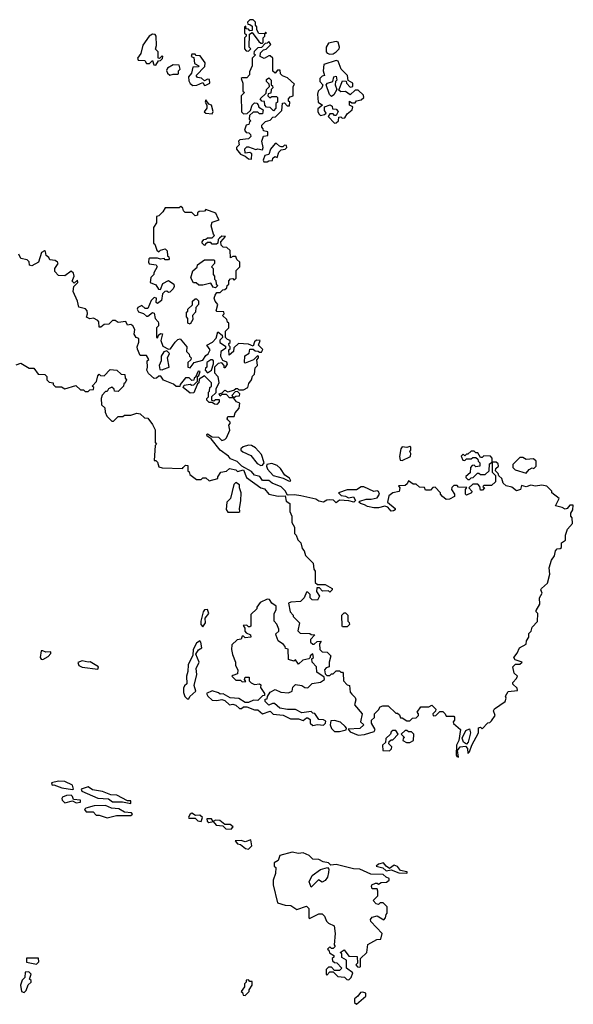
# Model space of a CAD drawing. Extents: x 2106670 to 2323771, y 35271 to 224896.
# Tile 60 of 256: x 2156688 to 2160216, y 111924 to 118200. Entities that reach past the tile are written whole.
import ezdxf

# ---------------------------------------------------------------- set-up
doc = ezdxf.new("R2010")
doc.units = 0

msp = doc.modelspace()

# ---------------------------------------------------------------- linework, layer by layer
at = {"layer": '0CON20XD'}
for points in [[(2158145, 118000), (2158160, 118015), (2158150, 118025), (2158151.7, 118108.3), (2158168.3, 118118.3), (2158211.7, 118061.7), (2158225, 118050), (2158235, 118050), (2158240, 118055), (2158240, 118085), (2158250, 118095), (2158250, 118110), (2158260, 118115), (2158255, 118120), (2158250, 118110), (2158211.7, 118111.7), (2158200, 118135), (2158200, 118155), (2158190, 118165), (2158190, 118185), (2158175, 118200), (2158155, 118200), (2158140, 118185), (2158141.7, 118171.7), (2158155, 118170), (2158168.3, 118158.3), (2158168.3, 118131.7), (2158155, 118130), (2158145, 118140), (2158131.7, 118141.7), (2158128.3, 118158.3), (2158120, 118155), (2158120, 118115), (2158130, 118105), (2158130, 118095), (2158120, 118085), (2158120, 118015), (2158131.7, 118001.7), (2158145, 118000)], [(2157555, 117910), (2157571.7, 117938.3), (2157585, 117940), (2157598.3, 117951.7), (2157600, 117965), (2157595, 117970), (2157578.3, 117951.7), (2157570, 117955), (2157570, 117995), (2157552.5, 118012.5), (2157560, 118035), (2157557.5, 118095), (2157550, 118105), (2157535, 118106.7), (2157512.5, 118095), (2157471.7, 118038.3), (2157460, 117985), (2157437.5, 117955), (2157443, 117943), (2157485, 117940), (2157495, 117920), (2157515, 117920), (2157535, 117940), (2157541.7, 117911.7), (2157555, 117910)], [(2158165, 117310), (2158167.5, 117345), (2158155, 117352.5), (2158125, 117350), (2158123, 117377), (2158135, 117390), (2158145, 117390), (2158193.6, 117373.6), (2158205, 117377.5), (2158235, 117370), (2158240, 117385), (2158230, 117425), (2158241.7, 117458.3), (2158268.3, 117461.7), (2158270, 117485), (2158241.7, 117491.7), (2158240, 117505), (2158230, 117515), (2158231.7, 117528.3), (2158255, 117550), (2158285, 117560), (2158301.7, 117578.3), (2158318.3, 117581.7), (2158358.3, 117621.7), (2158361.7, 117668.3), (2158375, 117670), (2158391.7, 117651.7), (2158408.3, 117651.7), (2158410, 117675), (2158401.7, 117681.7), (2158400, 117695), (2158411.7, 117708.3), (2158430, 117715), (2158430, 117775), (2158438.3, 117788.3), (2158395, 117830), (2158361.7, 117841.7), (2158350, 117855), (2158348.3, 117878.3), (2158331.7, 117878.3), (2158315, 117860), (2158301.7, 117871.7), (2158300, 117955), (2158285, 117970), (2158275, 117970), (2158245, 117952.5), (2158220, 117965), (2158221.7, 117988.3), (2158241.7, 118008.3), (2158258.3, 118011.7), (2158288.3, 118041.7), (2158275, 118060), (2158265, 118050), (2158251.7, 118048.3), (2158228.3, 118021.7), (2158205, 118020), (2158181.7, 117998.3), (2158180, 117985), (2158190, 117975), (2158170, 117955), (2158170, 117905), (2158153, 117867), (2158151.7, 117848.3), (2158135, 117830), (2158105, 117830), (2158100, 117825), (2158110, 117795), (2158110, 117745), (2158120, 117735), (2158100, 117715), (2158101.7, 117611.7), (2158115, 117600), (2158138.3, 117601.7), (2158158.3, 117621.7), (2158170, 117655), (2158185, 117670), (2158198.3, 117668.3), (2158208.3, 117658.3), (2158211.7, 117641.7), (2158240, 117625), (2158235, 117600), (2158215, 117600), (2158205, 117610), (2158175, 117610), (2158151.7, 117588.3), (2158150, 117565), (2158160, 117555), (2158151.7, 117548.3), (2158148.3, 117531.7), (2158131.7, 117528.3), (2158120, 117495), (2158131.7, 117481.7), (2158148.3, 117478.3), (2158158.3, 117468.3), (2158160, 117455), (2158145, 117440), (2158090, 117435), (2158082.5, 117425), (2158087, 117403), (2158070, 117385), (2158070, 117375), (2158095, 117342.5), (2158125, 117330), (2158145, 117312.5), (2158165, 117310)], [(2158665, 117980), (2158685, 117982.5), (2158705.6, 117994.4), (2158723.8, 118015), (2158726.7, 118025), (2158717, 118057), (2158705, 118060), (2158655, 118050), (2158640, 118025), (2158640, 117995), (2158646.7, 117986.7), (2158665, 117980)], [(2157865, 117780), (2157875, 117782.5), (2157900, 117795), (2157898.3, 117818.3), (2157885, 117820), (2157865, 117810), (2157846.7, 117826.7), (2157821.7, 117831.7), (2157812.5, 117845), (2157868.3, 117901.7), (2157870, 117925), (2157838.8, 117968.8), (2157812.5, 117972.5), (2157805, 117980), (2157785, 117980), (2157780, 117965), (2157798.3, 117958.3), (2157801.7, 117921.7), (2157830, 117905), (2157825, 117900), (2157791.7, 117898.3), (2157781.7, 117858.3), (2157762.5, 117835), (2157765, 117810), (2157773.6, 117793.6), (2157790.7, 117780.7), (2157817, 117783), (2157855, 117800), (2157865, 117780)], [(2158695, 117540), (2158705, 117542.5), (2158720, 117555), (2158721.7, 117578.3), (2158735, 117580), (2158742.5, 117572.5), (2158760, 117575), (2158775, 117600), (2158807.5, 117625), (2158810, 117645), (2158790, 117655), (2158790, 117680), (2158805, 117670), (2158825, 117670), (2158835, 117682.5), (2158865, 117690), (2158880, 117705), (2158878.3, 117718.3), (2158845, 117750), (2158825, 117750), (2158795, 117720), (2158765, 117742.5), (2158735, 117740), (2158721.7, 117751.7), (2158745, 117810), (2158768.3, 117808.3), (2158770, 117795), (2158795, 117770), (2158810, 117775), (2158810, 117795), (2158781.7, 117811.7), (2158777.5, 117845), (2158736.7, 117885), (2158716.7, 117935), (2158705, 117940), (2158626.4, 117913.6), (2158622.5, 117875), (2158630, 117845), (2158615, 117840), (2158600, 117825), (2158600, 117805), (2158620, 117785), (2158612.5, 117765), (2158590, 117745), (2158586.7, 117725), (2158590, 117675), (2158617.5, 117655), (2158588.3, 117631.7), (2158587.5, 117615), (2158595, 117600), (2158605, 117590), (2158630, 117595), (2158640, 117605), (2158630.7, 117620.7), (2158630, 117645), (2158667.5, 117657.5), (2158678.3, 117648.3), (2158681.7, 117631.7), (2158705, 117630), (2158717.5, 117615), (2158705, 117590), (2158695, 117590), (2158685, 117600), (2158665, 117600), (2158653, 117583), (2158695, 117540)], [(2157645, 117846.7), (2157665, 117853.3), (2157695, 117852.5), (2157700, 117855), (2157700, 117875), (2157710, 117885), (2157705, 117910), (2157665, 117913.3), (2157630, 117890), (2157623.6, 117876.4), (2157629.3, 117859.3), (2157645, 117846.7)], [(2158305, 117620), (2158285, 117640), (2158261.7, 117641.7), (2158250, 117655), (2158248.3, 117678.3), (2158231.7, 117681.7), (2158220, 117695), (2158258.3, 117731.7), (2158260, 117755), (2158280, 117775), (2158278.3, 117788.3), (2158260, 117805), (2158261.7, 117818.3), (2158275, 117830), (2158290, 117815), (2158290, 117785), (2158298.3, 117778.3), (2158300, 117765), (2158290, 117755), (2158288.3, 117731.7), (2158271.7, 117728.3), (2158270, 117715), (2158282.5, 117702.5), (2158295, 117710), (2158325, 117710), (2158330, 117705), (2158330, 117675), (2158320, 117665), (2158320, 117635), (2158305, 117620)], [(2158675, 117710), (2158663, 117723), (2158640, 117785), (2158650, 117795), (2158683, 117807), (2158690, 117835), (2158705, 117840), (2158710, 117815), (2158700, 117805), (2158697.5, 117785), (2158710, 117755), (2158689.3, 117720.7), (2158675, 117710)], [(2157915, 117600), (2157920, 117615), (2157910, 117655), (2157892.5, 117662.5), (2157875, 117690), (2157870, 117675), (2157880, 117655), (2157880, 117635), (2157863, 117613), (2157873.6, 117603.6), (2157915, 117600)], [(2158265, 117293.3), (2158275, 117300), (2158298.3, 117301.7), (2158301.7, 117318.3), (2158313, 117327), (2158328.3, 117321.7), (2158340, 117355), (2158355, 117370), (2158380, 117375), (2158390, 117385), (2158388.3, 117398.3), (2158375, 117400), (2158365, 117390), (2158355, 117390), (2158343, 117393), (2158325, 117410), (2158315, 117410), (2158286.7, 117375), (2158275, 117340), (2158250, 117335), (2158240, 117305), (2158243.3, 117295), (2158265, 117293.3)], [(2159485, 113500), (2159478.3, 113541.7), (2159495.7, 113564.3), (2159528.8, 113568.8), (2159541.2, 113555), (2159543.3, 113523.3), (2159555, 113532.5), (2159570, 113575), (2159612.5, 113655), (2159613, 113687), (2159625, 113690), (2159635, 113680), (2159671.7, 113718.3), (2159685, 113720), (2159695, 113730), (2159717.5, 113765), (2159707.5, 113795), (2159713, 113807), (2159782.5, 113855), (2159787.5, 113875), (2159783, 113887), (2159801.7, 113918.3), (2159860, 113925), (2159858.3, 113938.3), (2159830, 113965), (2159830, 113975), (2159855, 114000), (2159860, 114015), (2159840, 114035), (2159830, 114075), (2159848.3, 114091.7), (2159875, 114092.5), (2159890, 114105), (2159845, 114120), (2159837.5, 114135), (2159858.3, 114161.7), (2159873.6, 114196.4), (2159915, 114220), (2159918.3, 114241.7), (2159932.5, 114265), (2159933, 114287), (2159948.3, 114301.7), (2159953, 114327), (2159987, 114363), (2159990, 114415), (2159980, 114425), (2159980, 114435), (2160002.5, 114475), (2160000, 114515), (2160017.5, 114545), (2160010, 114565), (2160012.5, 114575), (2160051.7, 114608.3), (2160066.7, 114665), (2160062.5, 114705), (2160077.5, 114755), (2160097, 114783), (2160102.5, 114815), (2160113, 114827), (2160131.7, 114828.3), (2160140, 114835), (2160140, 114865), (2160167, 114883), (2160167.5, 114915), (2160178.3, 114951.7), (2160211.7, 114988.3), (2160210, 115025), (2160200, 115035), (2160200, 115055), (2160212.5, 115075), (2160216.2, 115106.2), (2160193.9, 115106.1), (2160176.4, 115083.6), (2160165, 115080), (2160145, 115091.2), (2160101.7, 115101.7), (2160127, 115147), (2160080, 115185), (2160080, 115195), (2160061.7, 115211.7), (2160047, 115227), (2160015, 115232.5), (2159975, 115227.5), (2159945, 115232.5), (2159915, 115222.5), (2159885, 115230), (2159880, 115205), (2159855, 115197.5), (2159825, 115220), (2159788.3, 115228.3), (2159770, 115245), (2159760, 115275), (2159741.7, 115291.7), (2159738.3, 115308.3), (2159720, 115325), (2159721.7, 115338.3), (2159740, 115355), (2159738.3, 115368.3), (2159725, 115380), (2159700, 115380), (2159700, 115405), (2159688.3, 115418.3), (2159645, 115420), (2159635, 115410), (2159625, 115410), (2159608.3, 115438.3), (2159595, 115440), (2159585, 115450), (2159565, 115450), (2159545, 115430), (2159535, 115430), (2159525, 115420), (2159515, 115430), (2159501.7, 115418.3), (2159511.7, 115391.7), (2159525, 115390), (2159535, 115400), (2159565, 115400), (2159575, 115410), (2159595, 115410), (2159608.3, 115398.3), (2159610, 115385), (2159620, 115375), (2159620, 115355), (2159595, 115350), (2159585, 115360), (2159571.7, 115358.3), (2159560, 115345), (2159558.3, 115311.7), (2159531.7, 115288.3), (2159531.7, 115281.7), (2159545, 115270), (2159555, 115270), (2159565, 115280), (2159578.3, 115281.7), (2159605, 115310), (2159615, 115310), (2159625, 115300), (2159655, 115300), (2159680, 115325), (2159681.7, 115368.3), (2159700, 115380), (2159700, 115315), (2159720, 115295), (2159720, 115255), (2159695, 115230), (2159645, 115230), (2159640, 115225), (2159650, 115215), (2159638.3, 115201.7), (2159625, 115200), (2159620, 115225), (2159608.3, 115238.3), (2159575, 115240), (2159550, 115215), (2159570, 115195), (2159567, 115183), (2159535, 115170), (2159530, 115175), (2159530, 115205), (2159538.3, 115218.3), (2159485, 115220), (2159475, 115230), (2159455, 115230), (2159441.7, 115218.3), (2159440, 115205), (2159460, 115175), (2159458.3, 115161.7), (2159427, 115143), (2159405, 115142.5), (2159381.7, 115161.7), (2159370, 115175), (2159370, 115185), (2159335, 115220), (2159321.7, 115218.3), (2159305, 115200), (2159275, 115200), (2159268.3, 115218.3), (2159235, 115220), (2159215, 115240), (2159195, 115240), (2159165, 115260), (2159158.3, 115241.7), (2159145, 115230), (2159101.7, 115228.3), (2159110, 115215), (2159106.4, 115193.6), (2159065, 115183.3), (2159041.2, 115165), (2159032.5, 115125), (2159080, 115085), (2159080, 115075), (2159070.7, 115069.3), (2159055, 115066.7), (2159033, 115093), (2159015, 115100), (2158975, 115087.5), (2158945, 115087.5), (2158905, 115096.7), (2158885, 115108), (2158860, 115115), (2158850, 115125), (2158855, 115130), (2158896.7, 115143.3), (2158927, 115143), (2158965, 115152.5), (2158980, 115175), (2158975, 115192.5), (2158967, 115197), (2158945, 115192.5), (2158881.7, 115221.7), (2158865, 115222.5), (2158835, 115203.3), (2158775, 115203.3), (2158720, 115185), (2158737.5, 115167.5), (2158765, 115163.3), (2158783, 115153), (2158815, 115158), (2158827.5, 115135), (2158816.4, 115123.6), (2158785, 115132.5), (2158725, 115136.7), (2158705, 115120), (2158687, 115137), (2158665, 115140), (2158645, 115136.7), (2158625, 115124.2), (2158595, 115131.2), (2158575, 115143.3), (2158480, 115165), (2158438.8, 115171.2), (2158398.3, 115168.3), (2158391.7, 115171.7), (2158382.5, 115195), (2158355, 115222.5), (2158296.2, 115246.2), (2158275, 115262.5), (2158235, 115263.3), (2158218.8, 115288.8), (2158185, 115297.5), (2158165, 115320), (2158103.6, 115353.6), (2158074, 115384), (2158030.7, 115400.7), (2158017.7, 115417.7), (2157965, 115456.7), (2157907.5, 115527.5), (2157882.5, 115545), (2157880, 115555), (2157885, 115560), (2157915, 115540), (2157955, 115538.8), (2157975, 115516.7), (2157995, 115523.8), (2158006, 115535), (2158026.1, 115583.9), (2158020, 115615), (2158030, 115625), (2158030, 115635), (2158015, 115650), (2158010, 115655), (2158015, 115670), (2158055, 115670), (2158060, 115695), (2158085.9, 115724.1), (2158090, 115755), (2158070, 115765), (2158050, 115790), (2158065, 115800), (2158087.5, 115802.5), (2158090, 115815), (2158075, 115830), (2158061.7, 115828.3), (2158040, 115805), (2158050, 115790), (2158025, 115790), (2158005, 115810), (2157975, 115810), (2157965, 115800), (2157960, 115815), (2157978.3, 115821.7), (2157995, 115837.5), (2158015, 115827.5), (2158052.5, 115837.5), (2158065, 115850), (2158075, 115850), (2158085, 115840), (2158115, 115840), (2158142.5, 115855), (2158148.3, 115881.7), (2158165.9, 115904.1), (2158171.7, 115928.3), (2158185, 115940), (2158188.3, 115981.7), (2158202.5, 115995), (2158198.3, 116031.7), (2158210, 116045), (2158210, 116055), (2158203, 116057), (2158177.5, 116032.5), (2158125, 116010), (2158120, 116015), (2158123, 116057), (2158150, 116075), (2158155, 116100), (2158175, 116100), (2158188.3, 116088.3), (2158207, 116087), (2158215, 116080), (2158228.3, 116081.7), (2158236.7, 116096.7), (2158210, 116125), (2158220, 116155), (2158197, 116157), (2158183.9, 116146.1), (2158175, 116120), (2158145, 116132.5), (2158083, 116137), (2158051.7, 116108.3), (2158050, 116085), (2158021.7, 116061.7), (2158020, 116095), (2158028.3, 116101.7), (2158030, 116115), (2158021.7, 116121.7), (2158020, 116135), (2158028.3, 116141.7), (2158030, 116155), (2158011.7, 116161.7), (2158000, 116175), (2158000, 116215), (2158020, 116235), (2158020, 116265), (2158011.7, 116271.7), (2158008.3, 116288.3), (2157980, 116315), (2157990, 116325), (2157988.3, 116338.3), (2157945, 116340), (2157940, 116345), (2157950, 116385), (2157932.5, 116405), (2157927.5, 116425), (2157932.5, 116445), (2157945, 116460), (2157965, 116460), (2157981.7, 116478.3), (2157995, 116480), (2158008.3, 116491.7), (2158010, 116505), (2158020, 116515), (2158020, 116535), (2158031.7, 116548.3), (2158045, 116550), (2158055, 116540), (2158068.3, 116551.7), (2158068.3, 116601.7), (2158090, 116625), (2158090, 116655), (2158071.7, 116671.7), (2158065, 116690), (2158045, 116690), (2158031.7, 116681.7), (2158028.3, 116728.3), (2158008.3, 116748.3), (2157985, 116750), (2157971.7, 116761.7), (2157970, 116785), (2157998.3, 116818.3), (2157975, 116820), (2157961.7, 116808.3), (2157951.7, 116798.3), (2157950, 116775), (2157941.7, 116768.3), (2157915, 116770), (2157905, 116780), (2157885, 116780), (2157871.7, 116768.3), (2157865, 116760), (2157850, 116775), (2157850, 116785), (2157861.7, 116798.3), (2157875, 116800), (2157885, 116810), (2157915, 116810), (2157930, 116825), (2157922.5, 116832.5), (2157907.5, 116885), (2157915, 116910), (2157960, 116925), (2157951.7, 116931.7), (2157937, 116967), (2157875, 116990), (2157865, 116980), (2157831.7, 116978.3), (2157821.7, 116968.3), (2157820, 116955), (2157805, 116950), (2157785, 116970), (2157741.7, 116971.7), (2157731.7, 116981.7), (2157728.3, 116998.3), (2157715, 117010), (2157705, 117000), (2157615, 117000), (2157600, 116975), (2157575, 116950), (2157560, 116945), (2157560, 116905), (2157540, 116875), (2157540, 116775), (2157548.3, 116768.3), (2157561.7, 116731.7), (2157575, 116720), (2157585, 116730), (2157615, 116740), (2157627, 116727), (2157630, 116695), (2157638.3, 116688.3), (2157640, 116675), (2157635, 116670), (2157615, 116670), (2157607.5, 116677.5), (2157585, 116672.5), (2157565, 116680), (2157515, 116680), (2157510, 116675), (2157507.5, 116655), (2157513.8, 116643.8), (2157557, 116637), (2157563.3, 116625), (2157543, 116587), (2157542.5, 116575), (2157524, 116556), (2157520, 116525), (2157555, 116510), (2157573.3, 116483.3), (2157585, 116480), (2157600.7, 116519.3), (2157635, 116536.7), (2157670, 116515), (2157671.7, 116498.3), (2157666.1, 116483.9), (2157645, 116462.5), (2157635, 116460), (2157625, 116470), (2157611.7, 116468.3), (2157597.5, 116452.5), (2157590.7, 116409.3), (2157565, 116390), (2157558.3, 116398.3), (2157560, 116425), (2157545, 116430), (2157525, 116410), (2157505, 116360), (2157488.3, 116358.3), (2157465, 116377.5), (2157440, 116365), (2157436.7, 116355), (2157445, 116337.5), (2157477, 116327), (2157495, 116310), (2157505, 116310), (2157535, 116332.5), (2157545, 116330), (2157550, 116295), (2157570, 116275), (2157572.5, 116265), (2157571.7, 116248.3), (2157560, 116235), (2157560, 116175), (2157567.5, 116172.5), (2157571.7, 116188.3), (2157585, 116200), (2157598.3, 116198.3), (2157587.5, 116155), (2157599.3, 116119.3), (2157635, 116100), (2157648.3, 116101.7)], [(2157648.3, 116101.7), (2157677.5, 116145), (2157695, 116162.5), (2157710, 116165), (2157752.5, 116115), (2157750, 116085), (2157768.3, 116068.3), (2157770, 116055), (2157780, 116045), (2157778.3, 116031.7), (2157760, 116015), (2157760, 115985), (2157775, 115980), (2157800, 116015), (2157855, 116030), (2157875, 116060), (2157889.3, 116070.7), (2157902.5, 116095), (2157880, 116125), (2157916.4, 116143.6), (2157939.3, 116170.7), (2157950, 116210), (2157978.3, 116188.3), (2157980, 116175), (2157963, 116157), (2157963, 116143), (2157998.3, 116118.3), (2158000, 116105), (2157970, 116085), (2157967.5, 116055), (2157980, 116030), (2158005, 116020), (2158010, 116005), (2157995, 115980), (2157990, 115980), (2157990, 115995), (2157975, 116012.5), (2157951.7, 116008.3), (2157930, 115985), (2157928.3, 115948.3), (2157950, 115925), (2157957.5, 115885), (2157937.5, 115845), (2157938.3, 115821.7), (2157910, 115795), (2157910, 115775), (2157925, 115770), (2157935, 115780), (2157958.3, 115778.3), (2157960, 115765), (2157945, 115747.5), (2157928.3, 115748.3), (2157915, 115760), (2157895, 115760), (2157880, 115775), (2157880, 115785), (2157890, 115795), (2157890, 115825), (2157897, 115833), (2157900, 115855), (2157910, 115865), (2157910, 115885), (2157865, 115930), (2157831.7, 115908.3), (2157830, 115885), (2157821.7, 115878.3), (2157798.3, 115821.7), (2157775, 115820), (2157730, 115855), (2157735, 115870), (2157775, 115877.5), (2157785, 115870), (2157798.3, 115871.7), (2157820, 115895), (2157820, 115925), (2157828.3, 115931.7), (2157838.3, 115958.3), (2157825, 115960), (2157808.3, 115921.7), (2157800, 115915), (2157798.3, 115901.7), (2157785, 115900), (2157767, 115917), (2157745, 115917.5), (2157710, 115875), (2157708.3, 115861.7), (2157685, 115862.5), (2157667, 115877), (2157605, 115902.5), (2157587, 115927), (2157575, 115927.5), (2157560, 115915), (2157545, 115913.3), (2157507.5, 115945), (2157497.5, 115965), (2157502.5, 115985), (2157500, 116025), (2157510, 116035), (2157495, 116060), (2157455, 116060), (2157439.3, 116099.3), (2157436.7, 116115), (2157447.5, 116145), (2157447, 116167), (2157430, 116175), (2157417.5, 116195), (2157421.2, 116225), (2157408.8, 116248.8), (2157395, 116256.2), (2157375, 116252.5), (2157365, 116276.7), (2157315, 116270), (2157295, 116282.5), (2157278.3, 116281.7), (2157255, 116260), (2157225, 116257.5), (2157205, 116240), (2157195, 116240), (2157193, 116273), (2157185, 116282.5), (2157157, 116297), (2157135, 116292.5), (2157113.6, 116303.6), (2157120, 116325), (2157117.5, 116345), (2157106, 116356), (2157065, 116367.5), (2157055.8, 116405.8), (2157028.3, 116468.3), (2157031.7, 116498.3), (2157057.5, 116525), (2157055, 116540), (2157035, 116520), (2157023, 116533), (2157033.8, 116565), (2157030, 116585), (2157015, 116597.5), (2156975, 116567.5), (2156935, 116570), (2156912.5, 116595), (2156912.5, 116615), (2156932.5, 116645), (2156927.5, 116655), (2156914.1, 116664.1), (2156880, 116670), (2156872.5, 116685), (2156856.7, 116696.7), (2156851.7, 116721.7), (2156845, 116727.5), (2156827.5, 116715), (2156807.5, 116655), (2156765, 116630), (2156750, 116635), (2156747, 116657), (2156735, 116670), (2156695, 116677.5), (2156682, 116705)], [(2157935, 116490), (2157920, 116495), (2157905, 116520), (2157855, 116507.5), (2157828.3, 116508.3), (2157811.7, 116521.7), (2157795, 116522.5), (2157777.5, 116555), (2157791.7, 116598.3), (2157818.3, 116621.7), (2157821.7, 116638.3), (2157865, 116670), (2157925, 116670), (2157930, 116665), (2157930, 116645), (2157910, 116625), (2157920, 116615), (2157920, 116575), (2157930, 116565), (2157930, 116545), (2157938.3, 116538.3), (2157940, 116515), (2157950, 116505), (2157935, 116490)], [(2157775, 116260), (2157760, 116265), (2157760, 116295), (2157750, 116305), (2157750, 116335), (2157758.3, 116341.7), (2157760, 116355), (2157788.3, 116381.7), (2157790, 116405), (2157805, 116420), (2157815, 116420), (2157827, 116407), (2157826.7, 116385), (2157810, 116365), (2157807.5, 116335), (2157790, 116315), (2157791.7, 116288.3), (2157775, 116260)], [(2157595, 115967.5), (2157605, 115972.5), (2157640, 115985), (2157630, 116045), (2157641.7, 116071.7), (2157625, 116090), (2157607, 116083), (2157590, 116055), (2157590, 116025), (2157576.7, 115995), (2157580.7, 115970.7), (2157595, 115967.5)], [(2156665, 116000), (2156695, 116010), (2156748.3, 115978.3), (2156778.3, 115978.3), (2156805, 115940), (2156848.3, 115938.3), (2156860, 115925), (2156860, 115905), (2156875, 115890), (2156900, 115885), (2156900, 115875), (2156915, 115860), (2156955, 115860), (2156975, 115847.5), (2157045, 115867.5), (2157075, 115840), (2157095, 115840), (2157105, 115830), (2157125, 115830), (2157135, 115840), (2157158.3, 115841.7), (2157160, 115855), (2157150, 115865), (2157177, 115893), (2157185, 115930), (2157195, 115940), (2157203, 115933), (2157225, 115930), (2157265, 115970), (2157307, 115967), (2157335, 115940), (2157358.3, 115938.3), (2157360, 115915), (2157367.5, 115905), (2157360, 115885), (2157351.7, 115878.3), (2157350, 115865), (2157315, 115830), (2157291.7, 115831.7), (2157290, 115845), (2157275, 115857.5), (2157253.3, 115846.7), (2157245, 115830), (2157235, 115830), (2157213, 115807), (2157207.5, 115785), (2157210, 115745), (2157230, 115725), (2157231.7, 115698.3), (2157243, 115673), (2157275, 115640), (2157285, 115640), (2157315, 115670), (2157345, 115670), (2157355, 115680), (2157395, 115680), (2157435, 115692.5), (2157455, 115687.5), (2157483, 115663), (2157505, 115660), (2157535, 115620), (2157550, 115585), (2157550, 115505), (2157560, 115495), (2157550, 115485), (2157545, 115390), (2157555, 115390), (2157565, 115380), (2157575, 115350), (2157595, 115342.5), (2157725, 115340), (2157730, 115345)], [(2157885, 115950), (2157910, 115965), (2157923, 116007), (2157922.5, 116025), (2157915, 116032.5), (2157905, 116032.5), (2157880, 116015), (2157880, 115985), (2157871.7, 115978.3), (2157870, 115965), (2157885, 115950)], [(2158225, 115358), (2158235, 115360), (2158246.7, 115375), (2158228.1, 115428.1), (2158191.3, 115471.3), (2158165.6, 115485.6), (2158145, 115487.5), (2158112.9, 115477.1), (2158097.5, 115465), (2158096.7, 115455), (2158108.8, 115445), (2158161.5, 115421.5), (2158202, 115372), (2158225, 115358)], [(2159125, 115390), (2159177.5, 115415), (2159180, 115435), (2159173.3, 115446.7), (2159180, 115455), (2159180, 115475), (2159175, 115480), (2159155, 115472.5), (2159125, 115476.7), (2159116.7, 115465), (2159107.5, 115415), (2159111.7, 115391.7), (2159125, 115390)], [(2157730, 115345), (2157745, 115360), (2157758.3, 115358.3), (2157760, 115325), (2157768.3, 115318.3), (2157771.7, 115301.7), (2157815, 115270), (2157845, 115270), (2157855, 115280), (2157875, 115280), (2157895, 115260), (2157950, 115275), (2157950, 115285), (2157970, 115315), (2158005, 115322.5), (2158025, 115340), (2158065, 115330), (2158075, 115320), (2158115, 115330), (2158132.3, 115282.3), (2158225, 115216.7), (2158248.8, 115208.8), (2158276.4, 115176.4), (2158335, 115163.3), (2158380, 115165), (2158385, 115130), (2158410, 115115), (2158410, 115065), (2158422.5, 115035), (2158422.5, 114995), (2158440, 114965), (2158440, 114925), (2158450, 114915), (2158460, 114885), (2158480, 114865), (2158488.3, 114828.3), (2158500, 114815), (2158510, 114785), (2158557.5, 114735), (2158561.7, 114698.3), (2158570, 114685), (2158571.7, 114611.7), (2158585, 114600), (2158635, 114600), (2158680, 114575), (2158680, 114565), (2158665, 114550), (2158655, 114560), (2158618.3, 114558.3), (2158598.3, 114578.3), (2158581.7, 114578.3), (2158580, 114555), (2158597.5, 114525), (2158585, 114500), (2158551.7, 114501.7), (2158540, 114515), (2158540, 114535), (2158525, 114550), (2158515, 114550), (2158500, 114515), (2158478.3, 114491.7), (2158415, 114487.5), (2158400, 114480), (2158412.5, 114425), (2158430, 114405), (2158430, 114395), (2158470, 114355), (2158460, 114305), (2158475, 114290), (2158537.5, 114287.5), (2158545, 114280), (2158568.3, 114278.3), (2158541.7, 114248.3), (2158541.7, 114231.7), (2158555, 114220), (2158565, 114220), (2158583, 114237), (2158608.3, 114238.3), (2158598.3, 114221.7), (2158600, 114185), (2158615, 114170), (2158648.3, 114168.3), (2158670, 114145), (2158660, 114105), (2158660, 114075), (2158641.7, 114068.3), (2158630, 114055), (2158635, 114030), (2158645, 114020), (2158665, 114020), (2158675, 114030), (2158685, 114030), (2158705, 114050), (2158725, 114050), (2158735, 114040), (2158745, 114040), (2158750, 114035), (2158752.5, 113985), (2158775, 113960), (2158790, 113955), (2158793, 113913), (2158805, 113900), (2158825, 113880), (2158830, 113865), (2158821.7, 113831.7), (2158870, 113775), (2158860, 113725), (2158880, 113705), (2158855, 113682.5), (2158781.7, 113678.3), (2158795, 113660), (2158845, 113640), (2158886.1, 113643.9), (2158947.5, 113662.5), (2158952.5, 113675), (2158930, 113715), (2158930, 113735), (2158948.3, 113751.7), (2158950, 113775), (2158975, 113800), (2158985, 113820), (2159003, 113827), (2159037, 113827), (2159085, 113780), (2159095, 113780), (2159108.3, 113768.3), (2159115, 113750), (2159125, 113750), (2159155, 113730), (2159175, 113730), (2159191.7, 113748.3), (2159215, 113750), (2159230, 113765), (2159230, 113775), (2159220, 113785), (2159245, 113820), (2159295, 113820), (2159315, 113830), (2159340, 113805), (2159338.3, 113791.7), (2159320, 113775), (2159323, 113763), (2159340, 113765), (2159365, 113790), (2159385, 113790), (2159400, 113775), (2159405, 113760), (2159455, 113760), (2159460, 113755), (2159460, 113735), (2159450, 113725), (2159453, 113713), (2159497.5, 113675), (2159486.7, 113605), (2159472.5, 113575), (2159470, 113515), (2159473.6, 113503.6), (2159485, 113500)], [(2158405, 115257.5), (2158415, 115260), (2158407.7, 115277.7), (2158377, 115297), (2158350, 115340), (2158328.8, 115358.8), (2158295, 115370.8), (2158262.5, 115365), (2158260, 115355), (2158267.8, 115335), (2158303.8, 115293.8), (2158366.7, 115276.7), (2158405, 115257.5)], [(2159915, 115310), (2159935, 115332.5), (2159955, 115342.5), (2159965, 115340), (2159980, 115355), (2159980, 115385), (2159961.7, 115401.7), (2159915, 115397.5), (2159895, 115410), (2159875, 115410), (2159830, 115365), (2159830, 115345), (2159845, 115330), (2159915, 115310)], [(2158085, 115060), (2158090, 115065), (2158087.5, 115085), (2158097.5, 115132.5), (2158100, 115185), (2158087.5, 115215), (2158087.5, 115235), (2158065, 115250), (2158053, 115237), (2158031.7, 115148.3), (2158007.5, 115125), (2158003, 115077), (2158015, 115060), (2158085, 115060)], [(2158555, 113700), (2158585, 113707.5), (2158625, 113702.5), (2158637.5, 113715), (2158638.3, 113728.3), (2158625, 113737.5), (2158595, 113740), (2158568.3, 113778.3), (2158555, 113780), (2158545, 113790), (2158485, 113782.5), (2158445, 113802.5), (2158395, 113803.3), (2158345, 113812.5), (2158311.7, 113841.7), (2158298.3, 113841.7), (2158275, 113830), (2158252.5, 113855), (2158251.7, 113868.3), (2158265, 113870), (2158267.5, 113885), (2158285, 113912.5), (2158315, 113930), (2158353, 113913), (2158401.7, 113908.3), (2158425, 113920), (2158427.5, 113945), (2158445, 113962.5), (2158486.1, 113956.1), (2158505, 113942.5), (2158525, 113940), (2158551.7, 113968.3), (2158605, 113977.5), (2158630, 113995), (2158628.3, 114008.3), (2158581.7, 114041.7), (2158580, 114075), (2158552.5, 114105), (2158550, 114125), (2158560, 114135), (2158557, 114157), (2158540, 114145), (2158540, 114135), (2158530, 114125), (2158493, 114117), (2158465, 114092.5), (2158445, 114120), (2158435, 114110), (2158401.7, 114121.7), (2158398.3, 114188.3), (2158381.7, 114191.7), (2158380, 114205), (2158368.3, 114218.3), (2158335, 114240), (2158322.5, 114275), (2158320, 114285), (2158338.3, 114301.7), (2158340, 114315), (2158327, 114347), (2158310, 114365), (2158310, 114415), (2158321.7, 114438.3), (2158321.7, 114461.7), (2158295, 114480), (2158280, 114505), (2158265, 114506.7), (2158220, 114485), (2158200, 114455), (2158200, 114445), (2158161.7, 114408.3), (2158160, 114335), (2158155, 114330), (2158145, 114330), (2158135, 114340), (2158111.7, 114338.3), (2158121.7, 114321.7), (2158123, 114303), (2158131.7, 114291.7), (2158158.3, 114278.3), (2158160, 114265), (2158125, 114260), (2158115, 114270), (2158105, 114270), (2158098.3, 114251.7), (2158073, 114247), (2158040, 114215), (2158037.5, 114185), (2158043.6, 114153.6), (2158062.5, 114105), (2158063, 114083), (2158077.5, 114055), (2158075, 114030), (2158045, 114020), (2158040, 114015), (2158045, 114010), (2158065, 113990), (2158095, 113990), (2158105, 113980), (2158128.3, 113981.7), (2158120, 113995), (2158125, 114010), (2158150, 114010), (2158150, 113985), (2158163, 113973), (2158185, 113962.5), (2158215, 113967.5), (2158225, 113960), (2158223, 113943), (2158247.5, 113905), (2158248.3, 113891.7), (2158235, 113890), (2158205, 113860), (2158178.3, 113861.7), (2158145, 113847.5), (2158125, 113847.5), (2158085, 113872.5), (2158028.3, 113878.3), (2157985, 113902.5), (2157965, 113900), (2157955, 113910), (2157915, 113922.5), (2157877.5, 113905), (2157887, 113887), (2157915, 113862.5), (2157945, 113860), (2157977, 113867), (2157995, 113860), (2158025, 113832.5), (2158045, 113837.5), (2158065, 113830), (2158088.3, 113808.3), (2158101.7, 113808.3), (2158115, 113820), (2158135, 113820), (2158185, 113800), (2158205, 113800), (2158235, 113776.2), (2158285, 113792.5), (2158304.1, 113774.1), (2158366.4, 113766.4), (2158413.9, 113743.9), (2158465, 113743.3), (2158495, 113732.5), (2158515, 113750), (2158525, 113750), (2158538.3, 113738.3), (2158540, 113715), (2158555, 113700)], [(2157855, 114330), (2157872.5, 114355), (2157870, 114385), (2157892.5, 114415), (2157885, 114440), (2157865, 114437.5), (2157857.5, 114425), (2157842.5, 114365), (2157842.5, 114345), (2157855, 114330)], [(2158775, 114330), (2158745, 114330), (2158742.5, 114335), (2158740, 114405), (2158755, 114420), (2158765, 114420), (2158780, 114405), (2158780, 114365), (2158788.3, 114358.3), (2158790, 114345), (2158775, 114330)], [(2157765, 113870), (2157772.5, 113885), (2157809.3, 113920.7), (2157800, 113955), (2157816.2, 114025), (2157813.3, 114065), (2157831.2, 114105), (2157810, 114155), (2157827, 114183), (2157847.5, 114195), (2157841.7, 114231.7), (2157835, 114240), (2157813.9, 114226.1), (2157792.5, 114185), (2157791.7, 114148.3), (2157761.7, 114088.3), (2157760, 114045), (2157751.2, 114015), (2157752.5, 113967.5), (2157737, 113953), (2157731.7, 113938.3), (2157731.7, 113911.7), (2157740, 113885), (2157755, 113870), (2157765, 113870)], [(2156835, 114122.5), (2156869.3, 114140.7), (2156885, 114160), (2156885, 114170), (2156855, 114167.5), (2156835, 114177.5), (2156823.6, 114176.4), (2156817.5, 114135), (2156823.9, 114123.9), (2156835, 114122.5)], [(2157185, 114060), (2157190, 114075), (2157136.4, 114106.4), (2157123.9, 114103.9), (2157085, 114113.8), (2157058.3, 114101.7), (2157064, 114084), (2157085, 114073.3), (2157185, 114060)], [(2158695, 113662.5), (2158725, 113663.3), (2158767.5, 113672.5), (2158770, 113685), (2158762.5, 113695), (2158731.7, 113721.7), (2158695, 113733.3), (2158670, 113730), (2158667.5, 113705), (2158675, 113682.5), (2158695, 113662.5)], [(2159045, 113540), (2159058.3, 113551.7), (2159060, 113565), (2159040, 113585), (2159041.7, 113598.3), (2159055, 113610), (2159065, 113610), (2159100, 113645), (2159085, 113670), (2159065, 113670), (2159055, 113660), (2159050, 113645), (2159021.7, 113618.3), (2159018.3, 113591.7), (2159000, 113575), (2159001.7, 113541.7), (2159045, 113540)], [(2159175, 113592.5), (2159197.5, 113605), (2159200, 113645), (2159185, 113660), (2159165, 113660), (2159155, 113670), (2159145, 113670), (2159120, 113645), (2159140, 113625), (2159131.7, 113618.3), (2159130, 113605), (2159153, 113593), (2159175, 113592.5)], [(2159535, 113582.5), (2159515.6, 113595.6), (2159508.8, 113621.2), (2159531.7, 113668.3), (2159555, 113680), (2159562, 113655), (2159546.1, 113593.9), (2159535, 113582.5)], [(2157025, 113292.5), (2157030, 113295), (2157025, 113320), (2156975, 113344), (2156935, 113346.2), (2156890, 113335), (2156895, 113320), (2156905, 113322.5), (2156956.7, 113303.3), (2157025, 113292.5)], [(2157395, 113203.3), (2157395, 113220), (2157375, 113220), (2157305.9, 113255.9), (2157268.3, 113258.3), (2157215, 113281.2), (2157150.7, 113290.7), (2157125, 113310), (2157080, 113295), (2157083, 113283), (2157185, 113238.8), (2157253.3, 113233.3), (2157280, 113215), (2157343.6, 113213.6), (2157395, 113203.3)], [(2157047, 113207), (2157075, 113212.5), (2157075, 113226), (2157030, 113230), (2157025, 113247.5), (2157015, 113256.2), (2156985, 113255.6), (2156961.2, 113245), (2156956.7, 113235), (2156957.5, 113225), (2156975, 113207.5), (2157025, 113220), (2157047, 113207)], [(2157245, 113112.5), (2157305, 113126.7), (2157395, 113127.5), (2157407.5, 113135), (2157400, 113145), (2157355, 113148.6), (2157319.3, 113169.3), (2157273.2, 113173.2), (2157235, 113191.4), (2157161.7, 113188.3), (2157110, 113175), (2157100, 113165), (2157111.7, 113151.7), (2157155, 113150), (2157175, 113130), (2157195, 113130), (2157245, 113112.5)], [(2157845, 113090), (2157852.5, 113115), (2157835, 113130), (2157808.3, 113128.3), (2157785, 113142.5), (2157773.6, 113136.4), (2157763, 113117), (2157765, 113110), (2157805, 113110), (2157823.3, 113093.3), (2157845, 113090)], [(2158035, 113040), (2158047.5, 113055), (2158029.5, 113069.5), (2157995, 113070), (2157963.9, 113096.1), (2157935, 113096.7), (2157920, 113090), (2157910, 113105), (2157880, 113105), (2157881.7, 113091.7), (2157893, 113083), (2157920, 113090), (2157940, 113065), (2157981.7, 113061.7), (2158002.3, 113042.3), (2158035, 113040)], [(2158145, 112913.3), (2158167.1, 112932.9), (2158161.7, 112971.7), (2158125, 112960), (2158098.3, 112968.3), (2158060, 112965), (2158075, 112946.7), (2158095, 112943.3), (2158126.4, 112916.4), (2158145, 112913.3)], [(2158785, 112080), (2158800, 112095), (2158810, 112125), (2158770, 112155), (2158770, 112205), (2158741.7, 112221.7), (2158740, 112245), (2158730, 112255), (2158755, 112270), (2158785, 112230), (2158838.3, 112228.3), (2158840, 112185), (2158830, 112175), (2158841.7, 112161.7), (2158855, 112160), (2158860, 112165), (2158860, 112215), (2158900, 112255), (2158907.5, 112305), (2158964.1, 112335.9), (2158990, 112340), (2158997.5, 112375), (2158925, 112452.5), (2158923.3, 112465), (2158935, 112480), (2158965, 112487.5), (2159008.3, 112461.7), (2159020, 112475), (2159023, 112497), (2159030, 112505), (2159030, 112545), (2159005, 112570), (2158985, 112570), (2158975, 112560), (2158960, 112565), (2158940, 112585), (2158970, 112615), (2158970, 112645), (2158965, 112660), (2158935, 112660), (2158930, 112675), (2158932.5, 112685), (2158955, 112696.7), (2158967, 112697), (2158975, 112690), (2158990.7, 112699.3), (2159025, 112703.3), (2159043.3, 112715), (2159043.3, 112725), (2159023.2, 112733.2), (2159005, 112750.8), (2158925, 112754.2), (2158855, 112786), (2158815, 112786.7), (2158705, 112814.3), (2158671.7, 112811.7), (2158656.2, 112826.2), (2158621.3, 112831.3), (2158595, 112847.1), (2158555, 112849.2), (2158532.5, 112872.5), (2158495, 112890), (2158465, 112884.5), (2158425, 112892.5), (2158346.7, 112873.3), (2158335, 112840), (2158310, 112825), (2158310, 112805), (2158320, 112795), (2158318.3, 112758.3), (2158302.5, 112715), (2158302.5, 112685), (2158330.7, 112570.7), (2158380, 112555), (2158415, 112553.8), (2158455, 112527.5), (2158515, 112550), (2158530, 112535), (2158530, 112475), (2158535, 112470), (2158595, 112500), (2158615, 112500), (2158630, 112485), (2158643, 112453), (2158655, 112440), (2158693, 112423), (2158697.5, 112375), (2158692.5, 112302.5), (2158697.5, 112292.5), (2158685, 112280), (2158675, 112280), (2158665, 112290), (2158650, 112275), (2158658.3, 112268.3), (2158661.7, 112251.7), (2158690, 112235), (2158690, 112225), (2158680, 112215), (2158681.7, 112201.7), (2158695, 112190), (2158708.3, 112188.3), (2158740, 112155), (2158725, 112140), (2158695, 112140), (2158675, 112160), (2158655, 112160), (2158640, 112145), (2158640, 112115), (2158645, 112110), (2158665, 112130), (2158685, 112130), (2158715, 112100), (2158757, 112097), (2158771.7, 112081.7), (2158785, 112080)], [(2158545, 112670), (2158533.3, 112705), (2158552.5, 112745), (2158605, 112783.3), (2158650, 112795), (2158657.5, 112785), (2158656.1, 112763.9), (2158648.8, 112735), (2158635, 112712.5), (2158615, 112702.5), (2158593, 112717), (2158545, 112670)], [(2159155, 112760), (2159160, 112765), (2159155, 112767.5), (2159115, 112776.7), (2159095, 112801.2), (2159075, 112811.2), (2159045, 112790), (2159023.3, 112803.3), (2159006.1, 112826.1), (2158975, 112816.7), (2158960, 112805), (2159002.9, 112792.9), (2159024, 112774), (2159055, 112780), (2159105, 112761.2), (2159155, 112760)], [(2156795, 112180), (2156810, 112195), (2156808.3, 112218.3), (2156731.7, 112218.3), (2156731.7, 112191.7), (2156795, 112180)], [(2156715, 112000), (2156728.3, 112011.7), (2156741.7, 112048.3), (2156760, 112065), (2156760, 112075), (2156750, 112085), (2156760, 112115), (2156745, 112130), (2156721.7, 112128.3), (2156720, 112095), (2156703, 112077), (2156692.5, 112045), (2156700, 112005), (2156715, 112000)], [(2158125, 111980), (2158150, 112005), (2158150, 112015), (2158170, 112045), (2158168.3, 112068.3), (2158155, 112070), (2158145, 112080), (2158131.7, 112078.3), (2158130, 112065), (2158120, 112055), (2158120, 112035), (2158100, 112005), (2158108.3, 111998.3), (2158111.7, 111981.7), (2158125, 111980)], [(2158835, 111923.8), (2158893.8, 111975), (2158893.3, 111995), (2158875, 112002), (2158860, 112000), (2158842.5, 111975), (2158820.8, 111959.2), (2158821.2, 111935), (2158835, 111923.8)]]:
    msp.add_lwpolyline(points, dxfattribs=at)

doc.saveas('drawing.dxf')
